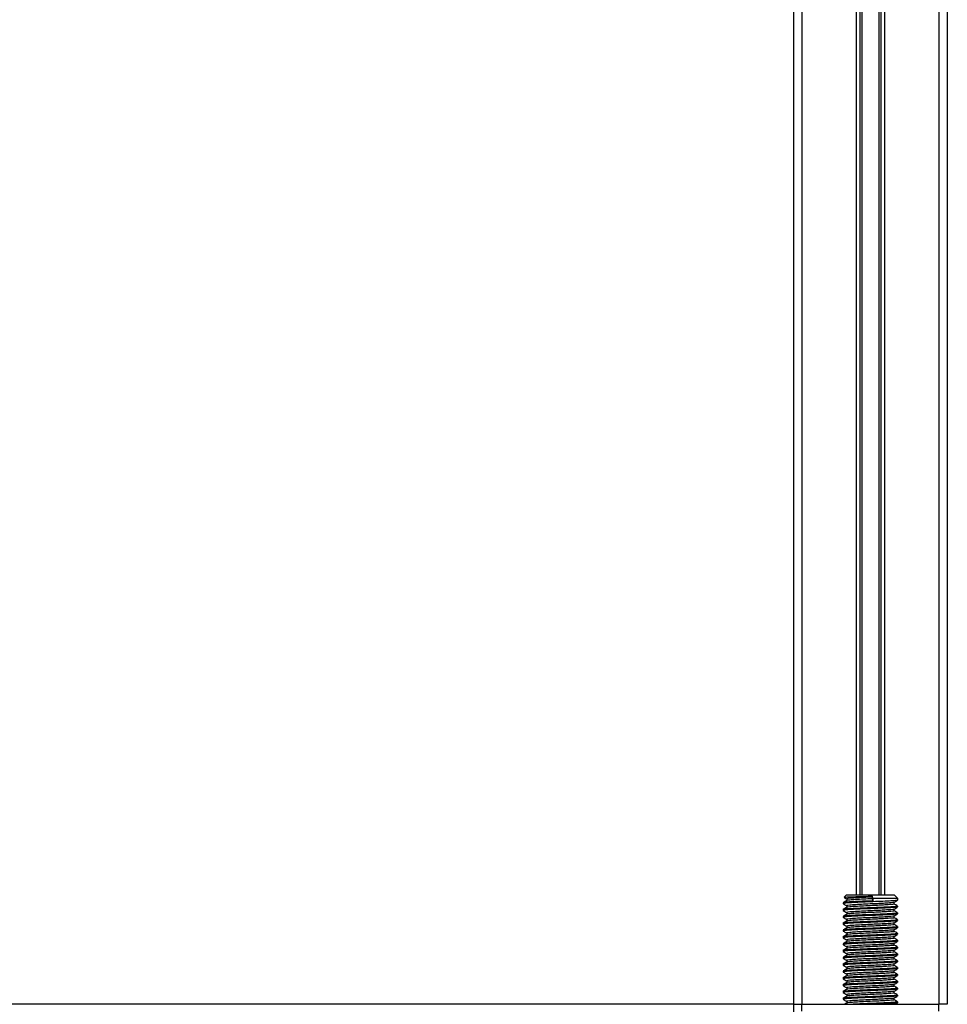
# Model space of a CAD drawing. Header units: millimetres. Extents: x 0 to 420, y 0 to 297.
# Tile 52 of 90: x 191 to 205, y 202 to 217. Entities that reach past the tile are written whole.
import ezdxf

# ---------------------------------------------------------------- set-up
doc = ezdxf.new("R2010")
doc.units = ezdxf.units.MM

msp = doc.modelspace()

# ---------------------------------------------------------------- linework, layer by layer
at = {"color": 7, "linetype": 'Continuous', "lineweight": 25}
for p, q in [((202.95397, 231.94427), (202.95397, 201.72637)), ((203.0865, 231.94427), (203.0865, 201.72637)), ((205.20706, 231.94427), (205.20706, 201.72637)), ((205.33959, 231.94427), (205.33959, 201.72637)), ((203.92677, 226.75421), (203.92677, 203.42281)), ((203.98424, 226.75421), (203.98424, 203.42281)), ((204.01467, 226.75421), (204.01467, 203.42281)), ((204.27888, 226.75421), (204.27888, 203.42281)), ((204.30932, 226.75421), (204.30932, 203.42281)), ((204.36679, 226.75421), (204.36679, 203.42281)), ((203.77568, 203.42281), (203.74126, 203.38839)), ((203.77568, 203.42281), (204.51788, 203.42281)), ((204.57089, 203.3698), (204.51788, 203.42281)), ((203.72267, 203.30204), (203.72267, 203.28874)), ((203.72327, 203.28781), (203.72684, 203.28722)), ((203.78006, 203.36161), (203.78006, 203.33587)), ((203.78006, 203.25558), (203.78006, 203.22984)), ((204.17858, 203.38968), (204.18064, 203.40341)), ((204.17858, 203.36317), (204.17858, 203.38968)), ((204.18355, 203.33004), (204.17858, 203.36317)), ((204.18355, 203.3698), (204.18064, 203.40341)), ((204.18355, 203.3698), (204.18355, 203.33004)), ((204.57089, 203.3698), (204.18355, 203.3698)), ((204.5135, 203.28209), (204.5135, 203.30793)), ((204.57089, 203.34177), (204.57089, 203.3698)), ((203.72267, 203.19601), (203.72267, 203.18271)), ((203.72327, 203.18178), (203.72684, 203.18119)), ((203.78006, 203.14956), (203.78006, 203.12381)), ((204.5135, 203.17606), (204.5135, 203.20191)), ((204.57089, 203.23574), (204.57089, 203.249)), ((204.57089, 203.12972), (204.57089, 203.14297)), ((203.72267, 203.08999), (203.72267, 203.07668)), ((203.72267, 202.98396), (203.72267, 202.97065)), ((203.72327, 203.07576), (203.72684, 203.07517)), ((203.72327, 202.96973), (203.72684, 202.96914)), ((203.78006, 203.04353), (203.78006, 203.01778)), ((204.5135, 203.07003), (204.5135, 203.09588)), ((204.5135, 202.96401), (204.5135, 202.98985)), ((204.57089, 203.02369), (204.57089, 203.03694)), ((203.72267, 202.87793), (203.72267, 202.86463)), ((203.72327, 202.8637), (203.72684, 202.86311)), ((203.78006, 202.9375), (203.78006, 202.91175)), ((203.78006, 202.83147), (203.78006, 202.80573)), ((204.5135, 202.85798), (204.5135, 202.88382)), ((204.57089, 202.91766), (204.57089, 202.93092)), ((204.57089, 202.81163), (204.57089, 202.82489)), ((203.72267, 202.7719), (203.72267, 202.7586)), ((203.72267, 202.66587), (203.72267, 202.65257)), ((203.72327, 202.75767), (203.72684, 202.75708)), ((203.72327, 202.65164), (203.72684, 202.65106)), ((203.78006, 202.72544), (203.78006, 202.6997)), ((204.5135, 202.75195), (204.5135, 202.7778)), ((204.5135, 202.64592), (204.5135, 202.67177)), ((204.57089, 202.70561), (204.57089, 202.71886)), ((203.72267, 202.55985), (203.72267, 202.54654)), ((203.72327, 202.54562), (203.72684, 202.54503)), ((203.78006, 202.61942), (203.78006, 202.59367)), ((203.78006, 202.51339), (203.78006, 202.48764)), ((204.5135, 202.5399), (204.5135, 202.56574)), ((204.57089, 202.59958), (204.57089, 202.61283)), ((204.57089, 202.49355), (204.57089, 202.5068)), ((203.72267, 202.45382), (203.72267, 202.44051)), ((203.72267, 202.34779), (203.72267, 202.33449)), ((203.72327, 202.43959), (203.72684, 202.439)), ((203.78006, 202.40736), (203.78006, 202.38162)), ((204.5135, 202.43387), (204.5135, 202.45971)), ((204.5135, 202.32784), (204.5135, 202.35368)), ((204.57089, 202.38752), (204.57089, 202.40078)), ((203.72267, 202.24176), (203.72267, 202.22846)), ((203.72327, 202.33356), (203.72684, 202.33297)), ((203.72327, 202.22753), (203.72684, 202.22695)), ((203.78006, 202.30133), (203.78006, 202.27559)), ((203.78006, 202.19531), (203.78006, 202.16956)), ((204.5135, 202.22181), (204.5135, 202.24766)), ((204.57089, 202.2815), (204.57089, 202.29475)), ((204.57089, 202.17547), (204.57089, 202.18872)), ((203.72267, 202.13574), (203.72267, 202.12243)), ((203.72327, 202.12151), (203.72684, 202.12092)), ((203.78006, 202.08928), (203.78006, 202.06353)), ((204.5135, 202.11579), (204.5135, 202.14163)), ((204.5135, 202.00976), (204.5135, 202.0356)), ((204.57089, 202.06944), (204.57089, 202.08269)), ((203.72267, 202.02971), (203.72267, 202.0164)), ((203.72267, 201.92368), (203.72267, 201.91038)), ((203.72327, 202.01548), (203.72684, 202.01489)), ((203.72327, 201.90945), (203.72684, 201.90886)), ((203.78006, 201.98325), (203.78006, 201.9575)), ((204.5135, 201.90373), (204.5135, 201.92957)), ((204.57089, 201.96341), (204.57089, 201.97667)), ((202.95397, 201.72637), (141.19281, 201.72637)), ((202.95397, 201.72637), (202.95397, 201.60974)), ((202.95397, 201.72637), (203.0865, 201.72637)), ((203.0865, 201.62034), (203.0865, 201.72637)), ((203.0865, 201.72637), (205.20706, 201.72637)), ((203.72267, 201.81765), (203.72267, 201.80435)), ((203.72327, 201.80342), (203.72684, 201.80283)), ((203.78006, 201.87722), (203.78006, 201.85148)), ((203.78006, 201.7712), (203.78006, 201.74545)), ((204.5135, 201.7977), (204.5135, 201.82355)), ((204.57089, 201.85738), (204.57089, 201.87064)), ((204.57089, 201.75136), (204.57089, 201.76461)), ((205.33959, 201.72637), (205.20706, 201.72637)), ((205.20706, 201.62034), (205.20706, 201.72637))]:
    msp.add_line(p, q, dxfattribs=at)
for points, knots in [([(203.78131, 203.33659), (203.77172, 203.33103), (203.75252, 203.31991), (203.73332, 203.3088), (203.72371, 203.30324)], [0, 0, 0, 0, 0.49989867, 1, 1, 1, 1]), ([(203.7243, 203.28721), (203.7339, 203.28165), (203.75249, 203.27089), (203.77107, 203.26013), (203.78006, 203.25492)], [0, 0, 0, 0, 0.51635581, 1, 1, 1, 1]), ([(204.18355, 203.33004), (204.12995, 203.328), (204.02126, 203.32386), (203.87493, 203.31685), (203.7716, 203.31102), (203.72057, 203.30584), (203.72793, 203.30283), (203.72986, 203.30204)], [0, 0, 0, 0, 0.22775299, 0.46183999, 0.68689633, 0.91774829, 1, 1, 1, 1]), ([(204.56487, 203.34023), (204.56547, 203.33986), (204.56959, 203.33728), (204.51834, 203.33316), (204.41502, 203.32658), (204.2673, 203.31973), (204.10397, 203.31398), (203.94598, 203.30715), (203.81864, 203.30057), (203.736, 203.29497), (203.72948, 203.29074), (203.72639, 203.28874)], [0, 0, 0, 0, 0.02094603, 0.1431057, 0.26833207, 0.39481226, 0.5164381, 0.64283453, 0.76819743, 0.89026332, 1, 1, 1, 1]), ([(203.74094, 203.3836), (203.74499, 203.38126), (203.75803, 203.37371), (203.77107, 203.36615), (203.78006, 203.36095)], [0, 0, 0, 0, 0.31058961, 1, 1, 1, 1]), ([(203.74401, 203.38565), (203.74434, 203.38642), (203.7452, 203.38845), (203.79809, 203.39164), (203.89037, 203.39499), (204.01218, 203.39889), (204.11363, 203.40171), (204.16923, 203.40312), (204.18064, 203.40341)], [0, 0, 0, 0, 0.12796495, 0.33550132, 0.54315636, 0.74606002, 0.94789237, 1, 1, 1, 1]), ([(204.17858, 203.36317), (204.13225, 203.36113), (204.03831, 203.35699), (203.91145, 203.34999), (203.82335, 203.34415), (203.77996, 203.33945), (203.78407, 203.33693), (203.78457, 203.33662)], [0, 0, 0, 0, 0.23977531, 0.48622659, 0.72315986, 0.96620135, 1, 1, 1, 1]), ([(204.50697, 203.2821), (204.50862, 203.28121), (204.51434, 203.27811), (204.46907, 203.27351), (204.38573, 203.26747), (204.28231, 203.26173), (204.16786, 203.25666), (204.03808, 203.25095), (203.91151, 203.24396), (203.82333, 203.23812), (203.77996, 203.23342), (203.78407, 203.2309), (203.78457, 203.23059)], [0, 0, 0, 0, 0.04909091, 0.17109626, 0.29616782, 0.39231299, 0.48520062, 0.60863681, 0.73550977, 0.85748287, 0.98260048, 1, 1, 1, 1]), ([(204.17858, 203.38968), (204.13223, 203.38764), (204.03824, 203.3835), (203.91172, 203.3765), (203.82235, 203.37066), (203.7782, 203.36547), (203.78462, 203.36245), (203.78632, 203.36165)], [0, 0, 0, 0, 0.22747327, 0.46127999, 0.68605703, 0.91662891, 1, 1, 1, 1]), ([(204.50848, 203.30689), (204.50888, 203.30658), (204.51213, 203.30408), (204.46789, 203.30003), (204.38597, 203.29397), (204.28225, 203.28824), (204.1679, 203.28317), (204.038, 203.27746), (203.91178, 203.27047), (203.82233, 203.26463), (203.7782, 203.25944), (203.78462, 203.25642), (203.78632, 203.25562)], [0, 0, 0, 0, 0.01700891, 0.13954292, 0.26515642, 0.36171819, 0.45500832, 0.57897936, 0.70640208, 0.8289037, 0.95456345, 1, 1, 1, 1]), ([(204.51169, 203.30688), (204.52128, 203.31244), (204.54047, 203.32356), (204.55966, 203.33467), (204.56926, 203.34022)], [0, 0, 0, 0, 0.4999098, 1, 1, 1, 1]), ([(204.56984, 203.25022), (204.56024, 203.25578), (204.54146, 203.26666), (204.52268, 203.27753), (204.5135, 203.28285)], [0, 0, 0, 0, 0.511259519, 1, 1, 1, 1]), ([(203.78131, 203.23057), (203.77172, 203.22501), (203.75252, 203.21388), (203.73332, 203.20277), (203.72371, 203.19721)], [0, 0, 0, 0, 0.49989867, 1, 1, 1, 1]), ([(203.78131, 203.12454), (203.77172, 203.11898), (203.75252, 203.10786), (203.73332, 203.09674), (203.72371, 203.09118)], [0, 0, 0, 0, 0.49989867, 1, 1, 1, 1]), ([(203.7243, 203.18118), (203.7339, 203.17562), (203.75249, 203.16486), (203.77107, 203.1541), (203.78006, 203.14889)], [0, 0, 0, 0, 0.516355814, 1, 1, 1, 1]), ([(204.56331, 203.249), (204.56524, 203.2481), (204.5719, 203.24499), (204.51952, 203.24037), (204.42312, 203.23434), (204.30351, 203.2286), (204.17118, 203.22353), (204.02099, 203.21782), (203.875, 203.21083), (203.77158, 203.20499), (203.72057, 203.19981), (203.72793, 203.1968), (203.72986, 203.19601)], [0, 0, 0, 0, 0.04826734, 0.16698745, 0.28868792, 0.3822403, 0.47262643, 0.59273734, 0.71618864, 0.8348774, 0.95662262, 1, 1, 1, 1]), ([(204.56331, 203.14297), (204.56524, 203.14207), (204.5719, 203.13896), (204.51952, 203.13435), (204.42312, 203.12831), (204.30351, 203.12257), (204.17118, 203.1175), (204.02099, 203.11179), (203.875, 203.1048), (203.77158, 203.09896), (203.72057, 203.09378), (203.72793, 203.09078), (203.72986, 203.08999)], [0, 0, 0, 0, 0.04826734, 0.16698745, 0.28868792, 0.3822403, 0.47262643, 0.59273734, 0.71618864, 0.8348774, 0.95662262, 1, 1, 1, 1]), ([(204.56487, 203.23421), (204.56547, 203.23383), (204.56959, 203.23125), (204.51834, 203.22713), (204.41502, 203.22055), (204.2673, 203.21371), (204.10397, 203.20796), (203.94598, 203.20112), (203.81864, 203.19455), (203.736, 203.18895), (203.72948, 203.18471), (203.72639, 203.18271)], [0, 0, 0, 0, 0.02094603, 0.1431057, 0.26833207, 0.39481226, 0.5164381, 0.64283453, 0.76819743, 0.89026332, 1, 1, 1, 1]), ([(204.56487, 203.12818), (204.56547, 203.1278), (204.56959, 203.12523), (204.51834, 203.12111), (204.41502, 203.11452), (204.2673, 203.10768), (204.10397, 203.10193), (203.94598, 203.0951), (203.81864, 203.08852), (203.736, 203.08292), (203.72948, 203.07868), (203.72639, 203.07668)], [0, 0, 0, 0, 0.02094603, 0.1431057, 0.26833207, 0.39481226, 0.5164381, 0.64283453, 0.76819743, 0.89026332, 1, 1, 1, 1]), ([(204.50697, 203.17608), (204.50862, 203.17519), (204.51434, 203.17208), (204.46907, 203.16748), (204.38573, 203.16144), (204.28231, 203.1557), (204.16786, 203.15064), (204.03808, 203.14493), (203.91151, 203.13794), (203.82333, 203.13209), (203.77996, 203.1274), (203.78407, 203.12487), (203.78457, 203.12456)], [0, 0, 0, 0, 0.04909091, 0.17109626, 0.29616782, 0.39231299, 0.48520062, 0.60863681, 0.73550977, 0.85748287, 0.98260048, 1, 1, 1, 1]), ([(204.50848, 203.20086), (204.50888, 203.20055), (204.51213, 203.19805), (204.46789, 203.194), (204.38597, 203.18795), (204.28225, 203.18221), (204.1679, 203.17714), (204.038, 203.17143), (203.91178, 203.16444), (203.82233, 203.1586), (203.7782, 203.15341), (203.78462, 203.15039), (203.78632, 203.14959)], [0, 0, 0, 0, 0.01700891, 0.13954292, 0.26515642, 0.36171819, 0.45500832, 0.57897936, 0.70640208, 0.8289037, 0.95456345, 1, 1, 1, 1]), ([(204.51169, 203.20086), (204.52128, 203.20641), (204.54047, 203.21753), (204.55966, 203.22864), (204.56926, 203.23419)], [0, 0, 0, 0, 0.4999098, 1, 1, 1, 1]), ([(204.51169, 203.09483), (204.52128, 203.10038), (204.54047, 203.1115), (204.55966, 203.12261), (204.56926, 203.12817)], [0, 0, 0, 0, 0.4999098, 1, 1, 1, 1]), ([(204.56984, 203.1442), (204.56024, 203.14975), (204.54146, 203.16063), (204.52268, 203.17151), (204.5135, 203.17682)], [0, 0, 0, 0, 0.51125952, 1, 1, 1, 1]), ([(203.78131, 203.01851), (203.77172, 203.01295), (203.75252, 203.00183), (203.73332, 202.99071), (203.72371, 202.98515)], [0, 0, 0, 0, 0.49989867, 1, 1, 1, 1]), ([(203.7243, 203.07515), (203.7339, 203.0696), (203.75249, 203.05884), (203.77107, 203.04807), (203.78006, 203.04286)], [0, 0, 0, 0, 0.51635581, 1, 1, 1, 1]), ([(203.7243, 202.96912), (203.7339, 202.96357), (203.75249, 202.95281), (203.77107, 202.94204), (203.78006, 202.93684)], [0, 0, 0, 0, 0.51635581, 1, 1, 1, 1]), ([(204.56331, 203.03694), (204.56524, 203.03604), (204.5719, 203.03293), (204.51952, 203.02832), (204.42312, 203.02228), (204.30351, 203.01654), (204.17118, 203.01148), (204.02099, 203.00577), (203.875, 202.99877), (203.77158, 202.99293), (203.72057, 202.98775), (203.72793, 202.98475), (203.72986, 202.98396)], [0, 0, 0, 0, 0.04826734, 0.16698745, 0.28868792, 0.3822403, 0.47262643, 0.59273734, 0.71618864, 0.8348774, 0.95662262, 1, 1, 1, 1]), ([(204.56487, 203.02215), (204.56547, 203.02177), (204.56959, 203.0192), (204.51834, 203.01508), (204.41502, 203.00849), (204.2673, 203.00165), (204.10397, 202.9959), (203.94598, 202.98907), (203.81864, 202.98249), (203.736, 202.97689), (203.72948, 202.97266), (203.72639, 202.97065)], [0, 0, 0, 0, 0.02094603, 0.1431057, 0.26833207, 0.39481226, 0.5164381, 0.64283453, 0.76819743, 0.89026332, 1, 1, 1, 1]), ([(204.50697, 203.07005), (204.50862, 203.06916), (204.51434, 203.06606), (204.46907, 203.06145), (204.38573, 203.05542), (204.28231, 203.04968), (204.16786, 203.04461), (204.03808, 203.0389), (203.91151, 203.03191), (203.82333, 203.02607), (203.77996, 203.02137), (203.78407, 203.01884), (203.78457, 203.01854)], [0, 0, 0, 0, 0.04909091, 0.17109626, 0.29616782, 0.39231299, 0.48520062, 0.60863681, 0.73550977, 0.85748287, 0.98260048, 1, 1, 1, 1]), ([(204.50697, 202.96402), (204.50862, 202.96313), (204.51434, 202.96003), (204.46907, 202.95542), (204.38573, 202.94939), (204.28231, 202.94365), (204.16786, 202.93858), (204.03808, 202.93287), (203.91151, 202.92588), (203.82333, 202.92004), (203.77996, 202.91534), (203.78407, 202.91282), (203.78457, 202.91251)], [0, 0, 0, 0, 0.04909091, 0.17109626, 0.29616782, 0.39231299, 0.48520062, 0.60863681, 0.73550977, 0.85748287, 0.98260048, 1, 1, 1, 1]), ([(204.50848, 203.09483), (204.50888, 203.09453), (204.51213, 203.09203), (204.46789, 203.08798), (204.38597, 203.08192), (204.28225, 203.07618), (204.1679, 203.07112), (204.038, 203.06541), (203.91178, 203.05841), (203.82233, 203.05257), (203.7782, 203.04738), (203.78462, 203.04436), (203.78632, 203.04356)], [0, 0, 0, 0, 0.017008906, 0.139542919, 0.265156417, 0.36171819, 0.455008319, 0.57897936, 0.706402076, 0.828903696, 0.954563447, 1, 1, 1, 1]), ([(204.50848, 202.9888), (204.50888, 202.9885), (204.51213, 202.986), (204.46789, 202.98195), (204.38597, 202.97589), (204.28225, 202.97016), (204.1679, 202.96509), (204.038, 202.95938), (203.91178, 202.95239), (203.82233, 202.94655), (203.7782, 202.94135), (203.78462, 202.93834), (203.78632, 202.93754)], [0, 0, 0, 0, 0.017008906, 0.139542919, 0.265156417, 0.36171819, 0.455008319, 0.57897936, 0.706402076, 0.828903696, 0.954563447, 1, 1, 1, 1]), ([(204.51169, 202.9888), (204.52128, 202.99436), (204.54047, 203.00547), (204.55966, 203.01658), (204.56926, 203.02214)], [0, 0, 0, 0, 0.4999098, 1, 1, 1, 1]), ([(204.56984, 203.03817), (204.56024, 203.04373), (204.54146, 203.0546), (204.52268, 203.06548), (204.5135, 203.0708)], [0, 0, 0, 0, 0.511259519, 1, 1, 1, 1]), ([(204.56984, 202.93214), (204.56024, 202.9377), (204.54146, 202.94857), (204.52268, 202.95945), (204.5135, 202.96477)], [0, 0, 0, 0, 0.51125952, 1, 1, 1, 1]), ([(203.78131, 202.91248), (203.77172, 202.90692), (203.75252, 202.8958), (203.73332, 202.88469), (203.72371, 202.87913)], [0, 0, 0, 0, 0.49989867, 1, 1, 1, 1]), ([(203.78131, 202.80645), (203.77172, 202.8009), (203.75252, 202.78977), (203.73332, 202.77866), (203.72371, 202.7731)], [0, 0, 0, 0, 0.499898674, 1, 1, 1, 1]), ([(203.7243, 202.8631), (203.7339, 202.85754), (203.75249, 202.84678), (203.77107, 202.83602), (203.78006, 202.83081)], [0, 0, 0, 0, 0.516355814, 1, 1, 1, 1]), ([(204.56331, 202.93092), (204.56524, 202.93002), (204.5719, 202.9269), (204.51952, 202.92229), (204.42312, 202.91625), (204.30351, 202.91052), (204.17118, 202.90545), (204.02099, 202.89974), (203.875, 202.89275), (203.77158, 202.8869), (203.72057, 202.88173), (203.72793, 202.87872), (203.72986, 202.87793)], [0, 0, 0, 0, 0.04826734, 0.166987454, 0.288687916, 0.382240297, 0.472626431, 0.592737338, 0.716188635, 0.834877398, 0.956622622, 1, 1, 1, 1]), ([(204.56331, 202.82489), (204.56524, 202.82399), (204.5719, 202.82088), (204.51952, 202.81626), (204.42312, 202.81023), (204.30351, 202.80449), (204.17118, 202.79942), (204.02099, 202.79371), (203.875, 202.78672), (203.77158, 202.78088), (203.72057, 202.7757), (203.72793, 202.77269), (203.72986, 202.7719)], [0, 0, 0, 0, 0.04826734, 0.16698745, 0.28868792, 0.3822403, 0.47262643, 0.59273734, 0.71618864, 0.8348774, 0.95662262, 1, 1, 1, 1]), ([(204.56487, 202.91612), (204.56547, 202.91575), (204.56959, 202.91317), (204.51834, 202.90905), (204.41502, 202.90247), (204.2673, 202.89562), (204.10397, 202.88987), (203.94598, 202.88304), (203.81864, 202.87646), (203.736, 202.87086), (203.72948, 202.86663), (203.72639, 202.86463)], [0, 0, 0, 0, 0.02094603, 0.1431057, 0.26833207, 0.39481226, 0.5164381, 0.64283453, 0.76819743, 0.89026332, 1, 1, 1, 1]), ([(204.56487, 202.81009), (204.56547, 202.80972), (204.56959, 202.80714), (204.51834, 202.80302), (204.41502, 202.79644), (204.2673, 202.78959), (204.10397, 202.78385), (203.94598, 202.77701), (203.81864, 202.77044), (203.736, 202.76483), (203.72948, 202.7606), (203.72639, 202.7586)], [0, 0, 0, 0, 0.02094603, 0.1431057, 0.26833207, 0.39481226, 0.5164381, 0.64283453, 0.76819743, 0.89026332, 1, 1, 1, 1]), ([(204.50697, 202.85799), (204.50862, 202.8571), (204.51434, 202.854), (204.46907, 202.8494), (204.38573, 202.84336), (204.28231, 202.83762), (204.16786, 202.83255), (204.03808, 202.82684), (203.91151, 202.81985), (203.82333, 202.81401), (203.77996, 202.80931), (203.78407, 202.80679), (203.78457, 202.80648)], [0, 0, 0, 0, 0.04909091, 0.17109626, 0.29616782, 0.39231299, 0.48520062, 0.60863681, 0.73550977, 0.85748287, 0.98260048, 1, 1, 1, 1]), ([(204.50848, 202.88278), (204.50888, 202.88247), (204.51213, 202.87997), (204.46789, 202.87592), (204.38597, 202.86986), (204.28225, 202.86413), (204.1679, 202.85906), (204.038, 202.85335), (203.91178, 202.84636), (203.82233, 202.84052), (203.7782, 202.83533), (203.78462, 202.83231), (203.78632, 202.83151)], [0, 0, 0, 0, 0.01700891, 0.13954292, 0.26515642, 0.36171819, 0.45500832, 0.57897936, 0.70640208, 0.8289037, 0.95456345, 1, 1, 1, 1]), ([(204.51169, 202.88277), (204.52128, 202.88833), (204.54047, 202.89945), (204.55966, 202.91056), (204.56926, 202.91611)], [0, 0, 0, 0, 0.4999098, 1, 1, 1, 1]), ([(204.51169, 202.77674), (204.52128, 202.7823), (204.54047, 202.79342), (204.55966, 202.80453), (204.56926, 202.81008)], [0, 0, 0, 0, 0.4999098, 1, 1, 1, 1]), ([(204.56984, 202.82611), (204.56024, 202.83167), (204.54146, 202.84254), (204.52268, 202.85342), (204.5135, 202.85874)], [0, 0, 0, 0, 0.51125952, 1, 1, 1, 1]), ([(203.78131, 202.70043), (203.77172, 202.69487), (203.75252, 202.68375), (203.73332, 202.67263), (203.72371, 202.66707)], [0, 0, 0, 0, 0.49989867, 1, 1, 1, 1]), ([(203.7243, 202.75707), (203.7339, 202.75151), (203.75249, 202.74075), (203.77107, 202.72999), (203.78006, 202.72478)], [0, 0, 0, 0, 0.51635581, 1, 1, 1, 1]), ([(203.7243, 202.65104), (203.7339, 202.64549), (203.75249, 202.63473), (203.77107, 202.62396), (203.78006, 202.61875)], [0, 0, 0, 0, 0.51635581, 1, 1, 1, 1]), ([(204.56331, 202.71886), (204.56524, 202.71796), (204.5719, 202.71485), (204.51952, 202.71023), (204.42312, 202.7042), (204.30351, 202.69846), (204.17118, 202.69339), (204.02099, 202.68768), (203.875, 202.68069), (203.77158, 202.67485), (203.72057, 202.66967), (203.72793, 202.66666), (203.72986, 202.66587)], [0, 0, 0, 0, 0.04826734, 0.16698745, 0.28868792, 0.3822403, 0.47262643, 0.59273734, 0.71618864, 0.8348774, 0.95662262, 1, 1, 1, 1]), ([(204.56487, 202.70407), (204.56547, 202.70369), (204.56959, 202.70112), (204.51834, 202.697), (204.41502, 202.69041), (204.2673, 202.68357), (204.10397, 202.67782), (203.94598, 202.67099), (203.81864, 202.66441), (203.736, 202.65881), (203.72948, 202.65457), (203.72639, 202.65257)], [0, 0, 0, 0, 0.02094603, 0.1431057, 0.26833207, 0.39481226, 0.5164381, 0.64283453, 0.76819743, 0.89026332, 1, 1, 1, 1]), ([(204.50697, 202.75197), (204.50862, 202.75108), (204.51434, 202.74797), (204.46907, 202.74337), (204.38573, 202.73733), (204.28231, 202.73159), (204.16786, 202.72653), (204.03808, 202.72082), (203.91151, 202.71382), (203.82333, 202.70798), (203.77996, 202.70329), (203.78407, 202.70076), (203.78457, 202.70045)], [0, 0, 0, 0, 0.04909091, 0.17109626, 0.29616782, 0.39231299, 0.48520062, 0.60863681, 0.73550977, 0.85748287, 0.98260048, 1, 1, 1, 1]), ([(204.50697, 202.64594), (204.50862, 202.64505), (204.51434, 202.64195), (204.46907, 202.63734), (204.38573, 202.6313), (204.28231, 202.62557), (204.16786, 202.6205), (204.03808, 202.61479), (203.91151, 202.6078), (203.82333, 202.60196), (203.77996, 202.59726), (203.78407, 202.59473), (203.78457, 202.59443)], [0, 0, 0, 0, 0.04909091, 0.17109626, 0.29616782, 0.39231299, 0.48520062, 0.60863681, 0.73550977, 0.85748287, 0.98260048, 1, 1, 1, 1]), ([(204.50848, 202.77675), (204.50888, 202.77644), (204.51213, 202.77394), (204.46789, 202.76989), (204.38597, 202.76384), (204.28225, 202.7581), (204.1679, 202.75303), (204.038, 202.74732), (203.91178, 202.74033), (203.82233, 202.73449), (203.7782, 202.7293), (203.78462, 202.72628), (203.78632, 202.72548)], [0, 0, 0, 0, 0.01700891, 0.13954292, 0.26515642, 0.36171819, 0.45500832, 0.57897936, 0.70640208, 0.8289037, 0.95456345, 1, 1, 1, 1]), ([(204.50848, 202.67072), (204.50888, 202.67042), (204.51213, 202.66792), (204.46789, 202.66386), (204.38597, 202.65781), (204.28225, 202.65207), (204.1679, 202.647), (204.038, 202.6413), (203.91178, 202.6343), (203.82233, 202.62846), (203.7782, 202.62327), (203.78462, 202.62025), (203.78632, 202.61945)], [0, 0, 0, 0, 0.01700891, 0.13954292, 0.26515642, 0.36171819, 0.45500832, 0.57897936, 0.70640208, 0.8289037, 0.95456345, 1, 1, 1, 1]), ([(204.51169, 202.67072), (204.52128, 202.67627), (204.54047, 202.68739), (204.55966, 202.6985), (204.56926, 202.70406)], [0, 0, 0, 0, 0.4999098, 1, 1, 1, 1]), ([(204.56984, 202.72009), (204.56024, 202.72564), (204.54146, 202.73652), (204.52268, 202.7474), (204.5135, 202.75271)], [0, 0, 0, 0, 0.51125952, 1, 1, 1, 1]), ([(204.56984, 202.61406), (204.56024, 202.61962), (204.54146, 202.63049), (204.52268, 202.64137), (204.5135, 202.64669)], [0, 0, 0, 0, 0.511259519, 1, 1, 1, 1]), ([(203.78131, 202.5944), (203.77172, 202.58884), (203.75252, 202.57772), (203.73332, 202.5666), (203.72371, 202.56104)], [0, 0, 0, 0, 0.499898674, 1, 1, 1, 1]), ([(203.7243, 202.54501), (203.7339, 202.53946), (203.75249, 202.5287), (203.77107, 202.51793), (203.78006, 202.51273)], [0, 0, 0, 0, 0.516355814, 1, 1, 1, 1]), ([(204.56331, 202.61283), (204.56524, 202.61193), (204.5719, 202.60882), (204.51952, 202.60421), (204.42312, 202.59817), (204.30351, 202.59243), (204.17118, 202.58736), (204.02099, 202.58165), (203.875, 202.57466), (203.77158, 202.56882), (203.72057, 202.56364), (203.72793, 202.56064), (203.72986, 202.55985)], [0, 0, 0, 0, 0.04826734, 0.16698745, 0.28868792, 0.3822403, 0.47262643, 0.59273734, 0.71618864, 0.8348774, 0.95662262, 1, 1, 1, 1]), ([(204.56331, 202.5068), (204.56524, 202.5059), (204.5719, 202.50279), (204.51952, 202.49818), (204.42312, 202.49214), (204.30351, 202.4864), (204.17118, 202.48134), (204.02099, 202.47563), (203.875, 202.46864), (203.77158, 202.46279), (203.72057, 202.45762), (203.72793, 202.45461), (203.72986, 202.45382)], [0, 0, 0, 0, 0.04826734, 0.16698745, 0.28868792, 0.3822403, 0.47262643, 0.59273734, 0.71618864, 0.8348774, 0.95662262, 1, 1, 1, 1]), ([(204.56487, 202.59804), (204.56547, 202.59766), (204.56959, 202.59509), (204.51834, 202.59097), (204.41502, 202.58438), (204.2673, 202.57754), (204.10397, 202.57179), (203.94598, 202.56496), (203.81864, 202.55838), (203.736, 202.55278), (203.72948, 202.54855), (203.72639, 202.54654)], [0, 0, 0, 0, 0.02094603, 0.1431057, 0.26833207, 0.39481226, 0.5164381, 0.64283453, 0.76819743, 0.89026332, 1, 1, 1, 1]), ([(204.56487, 202.49201), (204.56547, 202.49163), (204.56959, 202.48906), (204.51834, 202.48494), (204.41502, 202.47836), (204.2673, 202.47151), (204.10397, 202.46576), (203.94598, 202.45893), (203.81864, 202.45235), (203.736, 202.44675), (203.72948, 202.44252), (203.72639, 202.44051)], [0, 0, 0, 0, 0.02094603, 0.1431057, 0.26833207, 0.39481226, 0.5164381, 0.64283453, 0.76819743, 0.89026332, 1, 1, 1, 1]), ([(204.50697, 202.53991), (204.50862, 202.53902), (204.51434, 202.53592), (204.46907, 202.53131), (204.38573, 202.52528), (204.28231, 202.51954), (204.16786, 202.51447), (204.03808, 202.50876), (203.91151, 202.50177), (203.82333, 202.49593), (203.77996, 202.49123), (203.78407, 202.48871), (203.78457, 202.4884)], [0, 0, 0, 0, 0.04909091, 0.17109626, 0.29616782, 0.39231299, 0.48520062, 0.60863681, 0.73550977, 0.85748287, 0.98260048, 1, 1, 1, 1]), ([(204.50848, 202.56469), (204.50888, 202.56439), (204.51213, 202.56189), (204.46789, 202.55784), (204.38597, 202.55178), (204.28225, 202.54605), (204.1679, 202.54098), (204.038, 202.53527), (203.91178, 202.52828), (203.82233, 202.52243), (203.7782, 202.51724), (203.78462, 202.51423), (203.78632, 202.51342)], [0, 0, 0, 0, 0.017008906, 0.139542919, 0.265156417, 0.36171819, 0.455008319, 0.57897936, 0.706402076, 0.828903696, 0.954563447, 1, 1, 1, 1]), ([(204.51169, 202.56469), (204.52128, 202.57025), (204.54047, 202.58136), (204.55966, 202.59247), (204.56926, 202.59803)], [0, 0, 0, 0, 0.4999098, 1, 1, 1, 1]), ([(204.51169, 202.45866), (204.52128, 202.46422), (204.54047, 202.47533), (204.55966, 202.48644), (204.56926, 202.492)], [0, 0, 0, 0, 0.4999098, 1, 1, 1, 1]), ([(204.56984, 202.50803), (204.56024, 202.51359), (204.54146, 202.52446), (204.52268, 202.53534), (204.5135, 202.54066)], [0, 0, 0, 0, 0.51125952, 1, 1, 1, 1]), ([(203.78131, 202.48837), (203.77172, 202.48281), (203.75252, 202.47169), (203.73332, 202.46057), (203.72371, 202.45502)], [0, 0, 0, 0, 0.49989867, 1, 1, 1, 1]), ([(203.78131, 202.38234), (203.77172, 202.37678), (203.75252, 202.36566), (203.73332, 202.35455), (203.72371, 202.34899)], [0, 0, 0, 0, 0.49989867, 1, 1, 1, 1]), ([(203.7243, 202.43899), (203.7339, 202.43343), (203.75249, 202.42267), (203.77107, 202.4119), (203.78006, 202.4067)], [0, 0, 0, 0, 0.51635581, 1, 1, 1, 1]), ([(204.56331, 202.40078), (204.56524, 202.39988), (204.5719, 202.39677), (204.51952, 202.39215), (204.42312, 202.38612), (204.30351, 202.38038), (204.17118, 202.37531), (204.02099, 202.3696), (203.875, 202.36261), (203.77158, 202.35677), (203.72057, 202.35159), (203.72793, 202.34858), (203.72986, 202.34779)], [0, 0, 0, 0, 0.04826734, 0.16698745, 0.28868792, 0.3822403, 0.47262643, 0.59273734, 0.71618864, 0.8348774, 0.95662262, 1, 1, 1, 1]), ([(204.56487, 202.38598), (204.56547, 202.38561), (204.56959, 202.38303), (204.51834, 202.37891), (204.41502, 202.37233), (204.2673, 202.36548), (204.10397, 202.35974), (203.94598, 202.3529), (203.81864, 202.34632), (203.736, 202.34072), (203.72948, 202.33649), (203.72639, 202.33449)], [0, 0, 0, 0, 0.02094603, 0.1431057, 0.26833207, 0.39481226, 0.5164381, 0.64283453, 0.76819743, 0.89026332, 1, 1, 1, 1]), ([(204.50697, 202.43388), (204.50862, 202.43299), (204.51434, 202.42989), (204.46907, 202.42529), (204.38573, 202.41925), (204.28231, 202.41351), (204.16786, 202.40844), (204.03808, 202.40273), (203.91151, 202.39574), (203.82333, 202.3899), (203.77996, 202.3852), (203.78407, 202.38268), (203.78457, 202.38237)], [0, 0, 0, 0, 0.04909091, 0.17109626, 0.29616782, 0.39231299, 0.48520062, 0.60863681, 0.73550977, 0.85748287, 0.98260048, 1, 1, 1, 1]), ([(204.50848, 202.45866), (204.50888, 202.45836), (204.51213, 202.45586), (204.46789, 202.45181), (204.38597, 202.44575), (204.28225, 202.44002), (204.1679, 202.43495), (204.038, 202.42924), (203.91178, 202.42225), (203.82233, 202.41641), (203.7782, 202.41122), (203.78462, 202.4082), (203.78632, 202.4074)], [0, 0, 0, 0, 0.01700891, 0.13954292, 0.26515642, 0.36171819, 0.45500832, 0.57897936, 0.70640208, 0.8289037, 0.95456345, 1, 1, 1, 1]), ([(204.50848, 202.35264), (204.50888, 202.35233), (204.51213, 202.34983), (204.46789, 202.34578), (204.38597, 202.33972), (204.28225, 202.33399), (204.1679, 202.32892), (204.038, 202.32321), (203.91178, 202.31622), (203.82233, 202.31038), (203.7782, 202.30519), (203.78462, 202.30217), (203.78632, 202.30137)], [0, 0, 0, 0, 0.01700891, 0.13954292, 0.26515642, 0.36171819, 0.45500832, 0.57897936, 0.70640208, 0.8289037, 0.95456345, 1, 1, 1, 1]), ([(204.51169, 202.35263), (204.52128, 202.35819), (204.54047, 202.36931), (204.55966, 202.38042), (204.56926, 202.38597)], [0, 0, 0, 0, 0.4999098, 1, 1, 1, 1]), ([(204.56984, 202.402), (204.56024, 202.40756), (204.54146, 202.41843), (204.52268, 202.42931), (204.5135, 202.43463)], [0, 0, 0, 0, 0.511259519, 1, 1, 1, 1]), ([(203.78131, 202.27632), (203.77172, 202.27076), (203.75252, 202.25963), (203.73332, 202.24852), (203.72371, 202.24296)], [0, 0, 0, 0, 0.499898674, 1, 1, 1, 1]), ([(203.7243, 202.33296), (203.7339, 202.3274), (203.75249, 202.31664), (203.77107, 202.30588), (203.78006, 202.30067)], [0, 0, 0, 0, 0.51635581, 1, 1, 1, 1]), ([(203.7243, 202.22693), (203.7339, 202.22137), (203.75249, 202.21062), (203.77107, 202.19985), (203.78006, 202.19464)], [0, 0, 0, 0, 0.51635581, 1, 1, 1, 1]), ([(204.56331, 202.29475), (204.56524, 202.29385), (204.5719, 202.29074), (204.51952, 202.28612), (204.42312, 202.28009), (204.30351, 202.27435), (204.17118, 202.26928), (204.02099, 202.26357), (203.875, 202.25658), (203.77158, 202.25074), (203.72057, 202.24556), (203.72793, 202.24255), (203.72986, 202.24176)], [0, 0, 0, 0, 0.04826734, 0.16698745, 0.28868792, 0.3822403, 0.47262643, 0.59273734, 0.71618864, 0.8348774, 0.95662262, 1, 1, 1, 1]), ([(204.56331, 202.18872), (204.56524, 202.18782), (204.5719, 202.18471), (204.51952, 202.1801), (204.42312, 202.17406), (204.30351, 202.16832), (204.17118, 202.16325), (204.02099, 202.15754), (203.875, 202.15055), (203.77158, 202.14471), (203.72057, 202.13953), (203.72793, 202.13653), (203.72986, 202.13574)], [0, 0, 0, 0, 0.04826734, 0.16698745, 0.28868792, 0.3822403, 0.47262643, 0.59273734, 0.71618864, 0.8348774, 0.95662262, 1, 1, 1, 1]), ([(204.56487, 202.27996), (204.56547, 202.27958), (204.56959, 202.277), (204.51834, 202.27288), (204.41502, 202.2663), (204.2673, 202.25946), (204.10397, 202.25371), (203.94598, 202.24687), (203.81864, 202.2403), (203.736, 202.2347), (203.72948, 202.23046), (203.72639, 202.22846)], [0, 0, 0, 0, 0.02094603, 0.1431057, 0.26833207, 0.39481226, 0.5164381, 0.64283453, 0.76819743, 0.89026332, 1, 1, 1, 1]), ([(204.50697, 202.32785), (204.50862, 202.32696), (204.51434, 202.32386), (204.46907, 202.31926), (204.38573, 202.31322), (204.28231, 202.30748), (204.16786, 202.30241), (204.03808, 202.29671), (203.91151, 202.28971), (203.82333, 202.28387), (203.77996, 202.27918), (203.78407, 202.27665), (203.78457, 202.27634)], [0, 0, 0, 0, 0.04909091, 0.17109626, 0.29616782, 0.39231299, 0.48520062, 0.60863681, 0.73550977, 0.85748287, 0.98260048, 1, 1, 1, 1]), ([(204.50697, 202.22183), (204.50862, 202.22094), (204.51434, 202.21783), (204.46907, 202.21323), (204.38573, 202.20719), (204.28231, 202.20145), (204.16786, 202.19639), (204.03808, 202.19068), (203.91151, 202.18369), (203.82333, 202.17784), (203.77996, 202.17315), (203.78407, 202.17062), (203.78457, 202.17031)], [0, 0, 0, 0, 0.04909091, 0.17109626, 0.29616782, 0.39231299, 0.48520062, 0.60863681, 0.73550977, 0.85748287, 0.98260048, 1, 1, 1, 1]), ([(204.50848, 202.24661), (204.50888, 202.2463), (204.51213, 202.2438), (204.46789, 202.23975), (204.38597, 202.2337), (204.28225, 202.22796), (204.1679, 202.22289), (204.038, 202.21718), (203.91178, 202.21019), (203.82233, 202.20435), (203.7782, 202.19916), (203.78462, 202.19614), (203.78632, 202.19534)], [0, 0, 0, 0, 0.01700891, 0.13954292, 0.26515642, 0.36171819, 0.45500832, 0.57897936, 0.70640208, 0.8289037, 0.95456345, 1, 1, 1, 1]), ([(204.51169, 202.24661), (204.52128, 202.25216), (204.54047, 202.26328), (204.55966, 202.27439), (204.56926, 202.27994)], [0, 0, 0, 0, 0.4999098, 1, 1, 1, 1]), ([(204.56984, 202.29597), (204.56024, 202.30153), (204.54146, 202.31241), (204.52268, 202.32328), (204.5135, 202.3286)], [0, 0, 0, 0, 0.51125952, 1, 1, 1, 1]), ([(204.56984, 202.18995), (204.56024, 202.19551), (204.54146, 202.20638), (204.52268, 202.21726), (204.5135, 202.22257)], [0, 0, 0, 0, 0.51125952, 1, 1, 1, 1]), ([(203.78131, 202.17029), (203.77172, 202.16473), (203.75252, 202.15361), (203.73332, 202.14249), (203.72371, 202.13693)], [0, 0, 0, 0, 0.49989867, 1, 1, 1, 1]), ([(203.78131, 202.06426), (203.77172, 202.0587), (203.75252, 202.04758), (203.73332, 202.03646), (203.72371, 202.0309)], [0, 0, 0, 0, 0.49989867, 1, 1, 1, 1]), ([(203.7243, 202.1209), (203.7339, 202.11535), (203.75249, 202.10459), (203.77107, 202.09382), (203.78006, 202.08862)], [0, 0, 0, 0, 0.51635581, 1, 1, 1, 1]), ([(204.56331, 202.08269), (204.56524, 202.08179), (204.5719, 202.07868), (204.51952, 202.07407), (204.42312, 202.06803), (204.30351, 202.06229), (204.17118, 202.05723), (204.02099, 202.05152), (203.875, 202.04452), (203.77158, 202.03868), (203.72057, 202.0335), (203.72793, 202.0305), (203.72986, 202.02971)], [0, 0, 0, 0, 0.04826734, 0.16698745, 0.28868792, 0.3822403, 0.47262643, 0.59273734, 0.71618864, 0.8348774, 0.95662262, 1, 1, 1, 1]), ([(204.56487, 202.17393), (204.56547, 202.17355), (204.56959, 202.17098), (204.51834, 202.16686), (204.41502, 202.16027), (204.2673, 202.15343), (204.10397, 202.14768), (203.94598, 202.14085), (203.81864, 202.13427), (203.736, 202.12867), (203.72948, 202.12443), (203.72639, 202.12243)], [0, 0, 0, 0, 0.020946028, 0.143105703, 0.268332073, 0.394812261, 0.516438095, 0.642834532, 0.768197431, 0.890263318, 1, 1, 1, 1]), ([(204.56487, 202.0679), (204.56547, 202.06752), (204.56959, 202.06495), (204.51834, 202.06083), (204.41502, 202.05424), (204.2673, 202.0474), (204.10397, 202.04165), (203.94598, 202.03482), (203.81864, 202.02824), (203.736, 202.02264), (203.72948, 202.01841), (203.72639, 202.0164)], [0, 0, 0, 0, 0.02094603, 0.1431057, 0.26833207, 0.39481226, 0.5164381, 0.64283453, 0.76819743, 0.89026332, 1, 1, 1, 1]), ([(204.50697, 202.1158), (204.50862, 202.11491), (204.51434, 202.11181), (204.46907, 202.1072), (204.38573, 202.10117), (204.28231, 202.09543), (204.16786, 202.09036), (204.03808, 202.08465), (203.91151, 202.07766), (203.82333, 202.07182), (203.77996, 202.06712), (203.78407, 202.06459), (203.78457, 202.06429)], [0, 0, 0, 0, 0.04909091, 0.17109626, 0.29616782, 0.39231299, 0.48520062, 0.60863681, 0.73550977, 0.85748287, 0.98260048, 1, 1, 1, 1]), ([(204.50848, 202.14058), (204.50888, 202.14028), (204.51213, 202.13778), (204.46789, 202.13373), (204.38597, 202.12767), (204.28225, 202.12193), (204.1679, 202.11687), (204.038, 202.11116), (203.91178, 202.10416), (203.82233, 202.09832), (203.7782, 202.09313), (203.78462, 202.09012), (203.78632, 202.08931)], [0, 0, 0, 0, 0.01700891, 0.13954292, 0.26515642, 0.36171819, 0.45500832, 0.57897936, 0.70640208, 0.8289037, 0.95456345, 1, 1, 1, 1]), ([(204.50848, 202.03455), (204.50888, 202.03425), (204.51213, 202.03175), (204.46789, 202.0277), (204.38597, 202.02164), (204.28225, 202.01591), (204.1679, 202.01084), (204.038, 202.00513), (203.91178, 201.99814), (203.82233, 201.9923), (203.7782, 201.98711), (203.78462, 201.98409), (203.78632, 201.98329)], [0, 0, 0, 0, 0.01700891, 0.13954292, 0.26515642, 0.36171819, 0.45500832, 0.57897936, 0.70640208, 0.8289037, 0.95456345, 1, 1, 1, 1]), ([(204.51169, 202.14058), (204.52128, 202.14614), (204.54047, 202.15725), (204.55966, 202.16836), (204.56926, 202.17392)], [0, 0, 0, 0, 0.4999098, 1, 1, 1, 1]), ([(204.51169, 202.03455), (204.52128, 202.04011), (204.54047, 202.05122), (204.55966, 202.06233), (204.56926, 202.06789)], [0, 0, 0, 0, 0.4999098, 1, 1, 1, 1]), ([(204.56984, 202.08392), (204.56024, 202.08948), (204.54146, 202.10035), (204.52268, 202.11123), (204.5135, 202.11655)], [0, 0, 0, 0, 0.51125952, 1, 1, 1, 1]), ([(203.78131, 201.95823), (203.77172, 201.95267), (203.75252, 201.94155), (203.73332, 201.93044), (203.72371, 201.92488)], [0, 0, 0, 0, 0.49989867, 1, 1, 1, 1]), ([(203.7243, 202.01488), (203.7339, 202.00932), (203.75249, 201.99856), (203.77107, 201.98779), (203.78006, 201.98259)], [0, 0, 0, 0, 0.51635581, 1, 1, 1, 1]), ([(203.7243, 201.90885), (203.7339, 201.90329), (203.75249, 201.89253), (203.77107, 201.88177), (203.78006, 201.87656)], [0, 0, 0, 0, 0.51635581, 1, 1, 1, 1]), ([(204.56331, 201.97667), (204.56524, 201.97577), (204.5719, 201.97265), (204.51952, 201.96804), (204.42312, 201.962), (204.30351, 201.95627), (204.17118, 201.9512), (204.02099, 201.94549), (203.875, 201.9385), (203.77158, 201.93266), (203.72057, 201.92748), (203.72793, 201.92447), (203.72986, 201.92368)], [0, 0, 0, 0, 0.04826734, 0.16698745, 0.28868792, 0.3822403, 0.47262643, 0.59273734, 0.71618864, 0.8348774, 0.95662262, 1, 1, 1, 1]), ([(204.56487, 201.96187), (204.56547, 201.9615), (204.56959, 201.95892), (204.51834, 201.9548), (204.41502, 201.94822), (204.2673, 201.94137), (204.10397, 201.93562), (203.94598, 201.92879), (203.81864, 201.92221), (203.736, 201.91661), (203.72948, 201.91238), (203.72639, 201.91038)], [0, 0, 0, 0, 0.020946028, 0.143105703, 0.268332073, 0.394812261, 0.516438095, 0.642834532, 0.768197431, 0.890263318, 1, 1, 1, 1]), ([(204.50697, 202.00977), (204.50862, 202.00888), (204.51434, 202.00578), (204.46907, 202.00117), (204.38573, 201.99514), (204.28231, 201.9894), (204.16786, 201.98433), (204.03808, 201.97862), (203.91151, 201.97163), (203.82333, 201.96579), (203.77996, 201.96109), (203.78407, 201.95857), (203.78457, 201.95826)], [0, 0, 0, 0, 0.04909091, 0.17109626, 0.29616782, 0.39231299, 0.48520062, 0.60863681, 0.73550977, 0.85748287, 0.98260048, 1, 1, 1, 1]), ([(204.50697, 201.90374), (204.50862, 201.90285), (204.51434, 201.89975), (204.46907, 201.89515), (204.38573, 201.88911), (204.28231, 201.88337), (204.16786, 201.8783), (204.03808, 201.87259), (203.91151, 201.8656), (203.82333, 201.85976), (203.77996, 201.85506), (203.78407, 201.85254), (203.78457, 201.85223)], [0, 0, 0, 0, 0.04909091, 0.17109626, 0.29616782, 0.39231299, 0.48520062, 0.60863681, 0.73550977, 0.85748287, 0.98260048, 1, 1, 1, 1]), ([(204.50848, 201.92853), (204.50888, 201.92822), (204.51213, 201.92572), (204.46789, 201.92167), (204.38597, 201.91561), (204.28225, 201.90988), (204.1679, 201.90481), (204.038, 201.8991), (203.91178, 201.89211), (203.82233, 201.88627), (203.7782, 201.88108), (203.78462, 201.87806), (203.78632, 201.87726)], [0, 0, 0, 0, 0.01700891, 0.13954292, 0.26515642, 0.36171819, 0.45500832, 0.57897936, 0.70640208, 0.8289037, 0.95456345, 1, 1, 1, 1]), ([(204.51169, 201.92852), (204.52128, 201.93408), (204.54047, 201.9452), (204.55966, 201.95631), (204.56926, 201.96186)], [0, 0, 0, 0, 0.4999098, 1, 1, 1, 1]), ([(204.56984, 201.97789), (204.56024, 201.98345), (204.54146, 201.99432), (204.52268, 202.0052), (204.5135, 202.01052)], [0, 0, 0, 0, 0.51125952, 1, 1, 1, 1]), ([(204.56984, 201.87186), (204.56024, 201.87742), (204.54146, 201.88829), (204.52268, 201.89917), (204.5135, 201.90449)], [0, 0, 0, 0, 0.511259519, 1, 1, 1, 1]), ([(203.78131, 201.85221), (203.77172, 201.84665), (203.75252, 201.83552), (203.73332, 201.82441), (203.72371, 201.81885)], [0, 0, 0, 0, 0.49989867, 1, 1, 1, 1]), ([(203.7243, 201.80282), (203.7339, 201.79726), (203.75249, 201.7865), (203.77107, 201.77574), (203.78006, 201.77053)], [0, 0, 0, 0, 0.51635581, 1, 1, 1, 1]), ([(204.56331, 201.87064), (204.56524, 201.86974), (204.5719, 201.86663), (204.51952, 201.86201), (204.42312, 201.85598), (204.30351, 201.85024), (204.17118, 201.84517), (204.02099, 201.83946), (203.875, 201.83247), (203.77158, 201.82663), (203.72057, 201.82145), (203.72793, 201.81844), (203.72986, 201.81765)], [0, 0, 0, 0, 0.04826734, 0.166987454, 0.288687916, 0.382240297, 0.472626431, 0.592737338, 0.716188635, 0.834877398, 0.956622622, 1, 1, 1, 1]), ([(204.56487, 201.85585), (204.56547, 201.85547), (204.56959, 201.85289), (204.51834, 201.84877), (204.41502, 201.84219), (204.2673, 201.83535), (204.10397, 201.8296), (203.94598, 201.82276), (203.81864, 201.81619), (203.736, 201.81058), (203.72948, 201.80635), (203.72639, 201.80435)], [0, 0, 0, 0, 0.020946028, 0.143105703, 0.268332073, 0.394812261, 0.516438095, 0.642834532, 0.768197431, 0.890263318, 1, 1, 1, 1]), ([(203.78131, 201.74618), (203.77172, 201.74062), (203.76032, 201.73401), (203.74891, 201.72741), (203.74711, 201.72637)], [0, 0, 0, 0, 0.84184969, 1, 1, 1, 1]), ([(204.50697, 201.79772), (204.50862, 201.79683), (204.51434, 201.79372), (204.46907, 201.78912), (204.38573, 201.78308), (204.28231, 201.77734), (204.16786, 201.77228), (204.03808, 201.76657), (203.91151, 201.75957), (203.82333, 201.75373), (203.77996, 201.74904), (203.78407, 201.74651), (203.78457, 201.7462)], [0, 0, 0, 0, 0.04909091, 0.17109626, 0.29616782, 0.39231299, 0.48520062, 0.60863681, 0.73550977, 0.85748287, 0.98260048, 1, 1, 1, 1]), ([(204.50848, 201.8225), (204.50888, 201.82219), (204.51213, 201.81969), (204.46789, 201.81564), (204.38597, 201.80959), (204.28225, 201.80385), (204.1679, 201.79878), (204.038, 201.79307), (203.91178, 201.78608), (203.82233, 201.78024), (203.7782, 201.77505), (203.78462, 201.77203), (203.78632, 201.77123)], [0, 0, 0, 0, 0.01700891, 0.13954292, 0.26515642, 0.36171819, 0.45500832, 0.57897936, 0.70640208, 0.8289037, 0.95456345, 1, 1, 1, 1]), ([(204.56331, 201.76461), (204.56524, 201.76371), (204.5719, 201.7606), (204.51954, 201.75599), (204.42307, 201.74995), (204.30365, 201.74421), (204.1706, 201.73914), (204.02397, 201.73347), (203.91467, 201.72858), (203.87846, 201.72643), (203.87742, 201.72637)], [0, 0, 0, 0, 0.06705263, 0.23197774, 0.40104313, 0.53100541, 0.65656916, 0.82342635, 0.99492399, 1, 1, 1, 1]), ([(204.56487, 201.74982), (204.56547, 201.74944), (204.56959, 201.74687), (204.51839, 201.74275), (204.41486, 201.73616), (204.29123, 201.7304), (204.20973, 201.72737), (204.18282, 201.72637)], [0, 0, 0, 0, 0.04581697, 0.31302686, 0.58694478, 0.86360529, 1, 1, 1, 1]), ([(204.51169, 201.8225), (204.52128, 201.82805), (204.54047, 201.83917), (204.55966, 201.85028), (204.56926, 201.85583)], [0, 0, 0, 0, 0.4999098, 1, 1, 1, 1]), ([(204.56984, 201.76584), (204.56024, 201.77139), (204.54146, 201.78227), (204.52268, 201.79315), (204.5135, 201.79846)], [0, 0, 0, 0, 0.51125952, 1, 1, 1, 1]), ([(204.52878, 201.72637), (204.53267, 201.72862), (204.54616, 201.73644), (204.55966, 201.74425), (204.56926, 201.74981)], [0, 0, 0, 0, 0.2887283, 1, 1, 1, 1])]:
    msp.add_open_spline(points, degree=3, knots=knots, dxfattribs=at)

doc.saveas('drawing.dxf')
